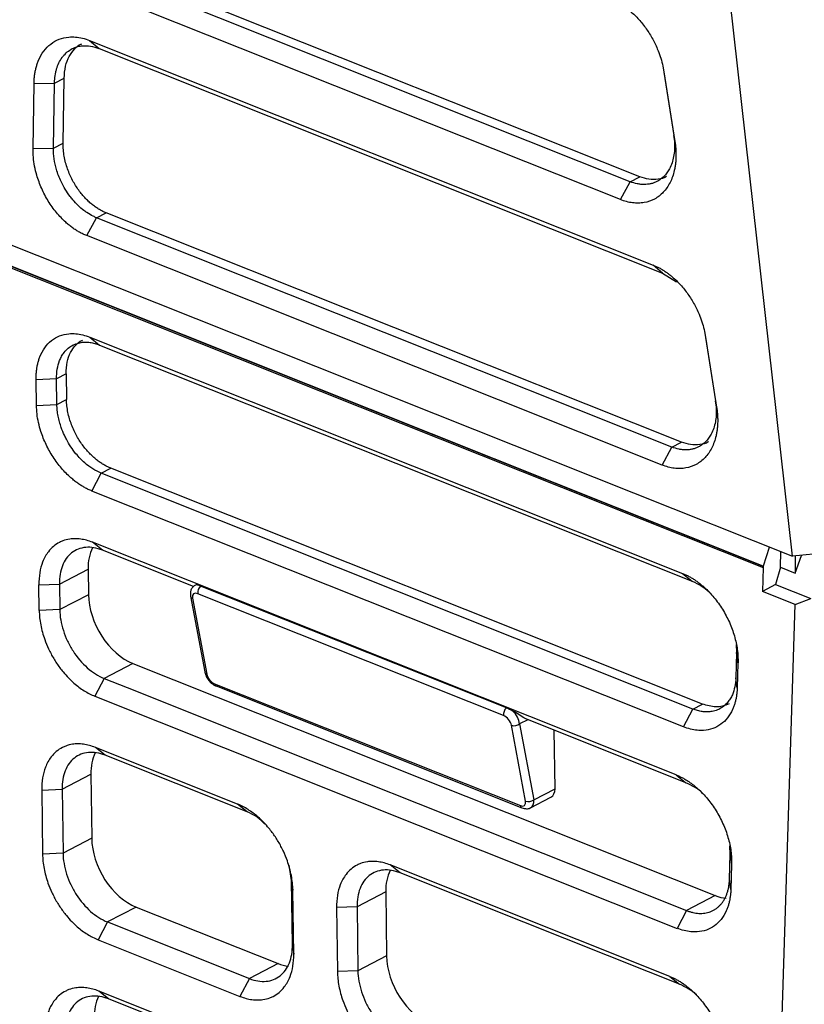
# Model space of a CAD drawing. Header units: millimetres. Extents: x -0.39 to 0.76, y -0.29 to 0.59.
# Tile 55 of 137: x 0.581 to 0.608, y -0.2248 to -0.1909. Entities that reach past the tile are written whole.
import ezdxf

# ---------------------------------------------------------------- set-up
doc = ezdxf.new("R2010")
doc.units = ezdxf.units.MM

msp = doc.modelspace()

# ---------------------------------------------------------------- linework, layer by layer
at = {"color": 7, "linetype": 'Continuous', "lineweight": 25}
for p, q in [((0.607573, -0.209379), (0.602265, -0.162056)), ((0.516012, -0.172863), (0.607573, -0.209379)), ((0.517245, -0.1741), (0.606564, -0.209722)), ((0.517246, -0.174149), (0.606561, -0.209769)), ((0.51803, -0.1744), (0.605806, -0.209407)), ((0.602309, -0.196296), (0.584052, -0.189015)), ((0.601979, -0.196466), (0.583722, -0.189185)), ((0.601643, -0.197085), (0.583386, -0.189804)), ((0.583359, -0.191598), (0.60277, -0.199339)), ((0.583359, -0.191598), (0.583682, -0.191876)), ((0.583682, -0.191876), (0.603092, -0.199618)), ((0.603104, -0.192468), (0.603482, -0.194874)), ((0.603142, -0.19268), (0.60352, -0.195087)), ((0.58141, -0.195325), (0.581444, -0.193083)), ((0.581444, -0.193083), (0.58215, -0.193071)), ((0.582116, -0.195313), (0.58215, -0.193071)), ((0.58215, -0.193071), (0.582479, -0.1929)), ((0.582445, -0.195142), (0.582479, -0.1929)), ((0.60352, -0.195087), (0.603482, -0.194874)), ((0.58141, -0.195325), (0.582116, -0.195313)), ((0.582116, -0.195313), (0.582445, -0.195142)), ((0.601643, -0.197085), (0.601979, -0.196466)), ((0.601979, -0.196466), (0.602309, -0.196296)), ((0.583257, -0.198326), (0.583593, -0.197707)), ((0.583593, -0.197707), (0.583923, -0.197537)), ((0.603416, -0.205613), (0.583593, -0.197707)), ((0.603746, -0.205442), (0.583923, -0.197537)), ((0.60308, -0.206232), (0.583257, -0.198326)), ((0.603092, -0.199618), (0.60277, -0.199339)), ((0.603092, -0.199618), (0.60358, -0.199916)), ((0.583366, -0.201826), (0.603785, -0.209969)), ((0.583366, -0.201826), (0.583702, -0.202096)), ((0.604541, -0.201614), (0.604919, -0.204021)), ((0.604579, -0.201827), (0.604957, -0.204233)), ((0.583702, -0.202096), (0.60412, -0.210239)), ((0.582221, -0.203264), (0.581515, -0.203293)), ((0.58255, -0.203092), (0.582221, -0.203264)), ((0.582233, -0.204147), (0.582221, -0.203264)), ((0.58255, -0.203092), (0.582562, -0.203975)), ((0.581527, -0.204176), (0.581515, -0.203293)), ((0.581527, -0.204176), (0.582233, -0.204147)), ((0.582233, -0.204147), (0.582562, -0.203975)), ((0.604957, -0.204233), (0.604919, -0.204021)), ((0.60308, -0.206232), (0.603416, -0.205613)), ((0.603416, -0.205613), (0.603746, -0.205442)), ((0.583438, -0.207129), (0.583761, -0.206515)), ((0.583761, -0.206515), (0.584091, -0.206343)), ((0.60414, -0.214642), (0.583761, -0.206515)), ((0.60447, -0.214471), (0.584091, -0.206343)), ((0.603817, -0.215256), (0.583438, -0.207129)), ((0.603565, -0.216914), (0.583462, -0.208896)), ((0.583797, -0.209166), (0.583462, -0.208896)), ((0.58694, -0.21042), (0.583797, -0.209166)), ((0.606578, -0.20971), (0.606774, -0.20906)), ((0.607163, -0.209758), (0.60717, -0.209218)), ((0.608907, -0.209248), (0.607573, -0.209379)), ((0.607662, -0.209957), (0.607882, -0.209349)), ((0.607668, -0.209357), (0.607662, -0.209957)), ((0.605806, -0.209406), (0.606577, -0.209714)), ((0.606564, -0.209717), (0.606561, -0.209769)), ((0.606578, -0.209714), (0.606563, -0.209722)), ((0.582317, -0.210334), (0.583305, -0.209819)), ((0.583305, -0.209819), (0.583317, -0.210702)), ((0.603785, -0.209969), (0.60412, -0.210239)), ((0.606561, -0.209769), (0.606535, -0.210586)), ((0.607163, -0.209758), (0.606984, -0.210352)), ((0.607163, -0.209758), (0.607662, -0.209957)), ((0.581611, -0.210364), (0.582317, -0.210334)), ((0.581623, -0.211247), (0.581611, -0.210364)), ((0.582317, -0.210334), (0.582329, -0.211217)), ((0.597715, -0.214606), (0.587181, -0.210405)), ((0.606984, -0.210352), (0.606535, -0.210586)), ((0.606984, -0.210352), (0.608204, -0.210838)), ((0.583317, -0.210702), (0.582329, -0.211217)), ((0.59762, -0.214868), (0.587085, -0.210667)), ((0.607665, -0.211037), (0.606535, -0.210586)), ((0.586837, -0.21075), (0.587323, -0.213365)), ((0.586905, -0.21082), (0.587391, -0.213435)), ((0.605122, -0.291492), (0.607665, -0.211037)), ((0.607666, -0.211037), (0.608204, -0.210838)), ((0.582329, -0.211217), (0.581623, -0.211247)), ((0.605631, -0.212414), (0.605648, -0.212699)), ((0.605648, -0.212699), (0.605621, -0.213566)), ((0.605694, -0.213051), (0.605648, -0.212699)), ((0.584846, -0.21307), (0.583857, -0.213585)), ((0.584846, -0.21307), (0.604909, -0.221072)), ((0.605694, -0.213051), (0.605667, -0.213919)), ((0.583857, -0.213585), (0.583534, -0.214199)), ((0.587663, -0.213769), (0.598197, -0.21797)), ((0.605667, -0.213919), (0.605621, -0.213566)), ((0.587717, -0.213848), (0.598251, -0.218049)), ((0.583534, -0.214199), (0.603597, -0.222201)), ((0.60414, -0.214642), (0.60447, -0.214471)), ((0.603817, -0.215256), (0.60414, -0.214642)), ((0.59817, -0.215155), (0.598656, -0.21777)), ((0.6039, -0.217184), (0.598357, -0.214973)), ((0.598377, -0.217816), (0.597891, -0.215201)), ((0.599391, -0.21739), (0.599364, -0.215374)), ((0.588449, -0.217917), (0.583558, -0.215967)), ((0.583893, -0.216237), (0.583558, -0.215967)), ((0.588784, -0.218187), (0.583893, -0.216237)), ((0.582412, -0.217405), (0.583401, -0.216889)), ((0.583401, -0.216889), (0.583431, -0.219098)), ((0.603565, -0.216914), (0.6039, -0.217184)), ((0.581707, -0.217434), (0.582412, -0.217405)), ((0.581707, -0.217434), (0.581737, -0.219643)), ((0.582412, -0.217405), (0.582442, -0.219613)), ((0.598656, -0.21777), (0.599391, -0.21739)), ((0.598546, -0.218045), (0.59925, -0.217681)), ((0.588784, -0.218187), (0.588449, -0.217917)), ((0.583431, -0.219098), (0.582442, -0.219613)), ((0.605428, -0.219643), (0.605411, -0.219356)), ((0.582442, -0.219613), (0.581737, -0.219643)), ((0.605401, -0.220511), (0.605428, -0.219643)), ((0.605428, -0.219643), (0.605475, -0.219996)), ((0.590313, -0.220555), (0.590233, -0.220026)), ((0.603345, -0.223858), (0.593716, -0.220018)), ((0.594051, -0.220288), (0.593716, -0.220018)), ((0.605475, -0.219996), (0.605447, -0.220863)), ((0.590313, -0.220555), (0.59036, -0.220885)), ((0.590343, -0.222764), (0.590313, -0.220555)), ((0.605447, -0.220863), (0.605401, -0.220511)), ((0.59039, -0.223094), (0.59036, -0.220885)), ((0.593559, -0.22094), (0.59257, -0.221456)), ((0.593559, -0.22094), (0.593589, -0.223149)), ((0.604909, -0.221072), (0.603921, -0.221587)), ((0.584959, -0.221466), (0.583971, -0.221982)), ((0.584959, -0.221466), (0.58985, -0.223417)), ((0.59257, -0.221456), (0.591865, -0.221485)), ((0.591865, -0.221485), (0.591895, -0.223694)), ((0.59257, -0.221456), (0.5926, -0.223665)), ((0.603921, -0.221587), (0.603597, -0.222201)), ((0.583971, -0.221982), (0.583648, -0.222595)), ((0.583971, -0.221982), (0.588862, -0.223932)), ((0.583648, -0.222595), (0.588539, -0.224546)), ((0.590343, -0.222764), (0.59039, -0.223094)), ((0.593589, -0.223149), (0.5926, -0.223665)), ((0.58985, -0.223417), (0.588862, -0.223932)), ((0.588862, -0.223932), (0.588539, -0.224546)), ((0.5926, -0.223665), (0.591895, -0.223694)), ((0.603345, -0.223858), (0.603681, -0.224128)), ((0.588563, -0.226313), (0.583672, -0.224363)), ((0.584007, -0.224633), (0.583672, -0.224363)), ((0.588898, -0.226583), (0.584007, -0.224633))]:
    msp.add_line(p, q, dxfattribs=at)
at = {"color": 9, "linetype": 'Continuous', "lineweight": 25}
msp.add_line((0.59845, -0.21501), (0.59817, -0.215155), dxfattribs=at)
at = {"color": 7, "linetype": 'Continuous', "lineweight": 25, "flags": 128}
for points in [[(0.583857, -0.213585), (0.584912, -0.214006), (0.589131, -0.215689), (0.596526, -0.218638), (0.603921, -0.221587)], [(0.603681, -0.224128), (0.602607, -0.2237), (0.598313, -0.221988), (0.594051, -0.220288)]]:
    msp.add_lwpolyline(points, dxfattribs=at)
at = {"color": 7, "linetype": 'Continuous', "lineweight": 25}
for centre, radius, start, end in [((0.587387, -0.210628), 0.0003038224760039, 132.732735, 187.272049), ((0.597921, -0.214829), 0.0003038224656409, 132.732722, 187.27205), ((0.597987, -0.214917), 0.0002997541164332, 251.342594, 307.624813), ((0.598473, -0.217532), 0.0002997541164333, 251.342594, 307.624813)]:
    msp.add_arc(centre, radius, start, end, dxfattribs=at)
at = {"color": 9, "linetype": 'Continuous', "lineweight": 25}
for centre, radius, start, end in [((0.586934, -0.210724), 0.0001004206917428, 195.104998, 253.380623), ((0.58742, -0.213339), 0.0001004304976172, 195.125244, 253.379045), ((0.587761, -0.213759), 9.90097637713e-05, 185.451659, 243.455186), ((0.598295, -0.217961), 9.89826720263e-05, 185.447391, 243.510917)]:
    msp.add_arc(centre, radius, start, end, dxfattribs=at)
at = {"color": 7, "linetype": 'Continuous', "lineweight": 25}
for centre, major_axis, ratio, start_param, end_param in [((0.58481, -0.210419), (-0.0009569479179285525, 0.001756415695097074), 0.661387, 0.4306151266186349, 0.8976612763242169), ((0.584822, -0.211302), (-0.0009569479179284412, 0.001756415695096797), 0.661387, 0.8976612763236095, 2.468457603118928), ((0.587131, -0.21091), (-0.0001893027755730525, 0.0002378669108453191), 0.550919, 5.516025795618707, 7.086821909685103), ((0.587617, -0.213525), (-0.0001893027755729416, 0.0002378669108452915), 0.550919, 0.8036366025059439, 2.374432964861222), ((0.597793, -0.215005), (-0.0002859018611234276, 0.0004133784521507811), 0.601498, 3.976424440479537, 5.03125142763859), ((0.598047, -0.214874), (0.0005027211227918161, -0.0003005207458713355), 0.150152, 0.9983943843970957, 1.874054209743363), ((0.597665, -0.215111), (-0.0001893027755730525, 0.0002378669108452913), 0.550919, 3.945229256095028, 5.516025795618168), ((0.584906, -0.217489), (-0.0009569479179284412, 0.001756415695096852), 0.661387, 0.4306167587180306, 0.8976612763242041), ((0.599015, -0.21724), (-0.0002392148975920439, 0.0004391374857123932), 0.661378, 3.127319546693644, 4.039330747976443), ((0.598151, -0.217726), (-0.0001893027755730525, 0.0002378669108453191), 0.550919, 2.374432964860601, 3.94522925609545), ((0.584935, -0.219698), (-0.0009569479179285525, 0.00175641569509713), 0.661387, 0.8976612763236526, 2.468457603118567), ((0.595063, -0.221541), (-0.0009569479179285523, 0.001756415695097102), 0.661387, 0.4306167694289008, 0.8976612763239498), ((0.604885, -0.219304), (-0.0009569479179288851, 0.001756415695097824), 0.661387, 2.468457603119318, 2.724267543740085), ((0.595093, -0.223749), (-0.0009569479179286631, 0.001756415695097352), 0.661387, 0.8976612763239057, 2.468457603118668), ((0.589826, -0.221649), (-0.0009569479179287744, 0.001756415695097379), 0.661387, 2.468457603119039, 2.707413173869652), ((0.585019, -0.225886), (-0.0009569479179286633, 0.001756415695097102), 0.661387, 0.4306167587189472, 0.8976612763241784)]:
    msp.add_ellipse(centre, major_axis=major_axis, ratio=ratio, start_param=start_param, end_param=end_param, dxfattribs=at)
at = {"color": 9, "linetype": 'Continuous', "lineweight": 25}
msp.add_ellipse((0.59828, -0.21762), major_axis=(-0.0002859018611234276, 0.0004133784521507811), ratio=0.601498, start_param=3.060891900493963, end_param=3.976424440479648, dxfattribs=at)
at = {"color": 7, "linetype": 'Continuous', "lineweight": 25}
for points, knots in [([(0.6013329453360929, -0.190192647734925), (0.6013684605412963, -0.1902074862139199), (0.601439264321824, -0.1902370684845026), (0.6015447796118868, -0.1902901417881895), (0.6016491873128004, -0.1903493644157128), (0.6017524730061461, -0.1904153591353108), (0.6018546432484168, -0.1904879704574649), (0.6020219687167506, -0.1906191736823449), (0.6022471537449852, -0.1908303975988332), (0.6025086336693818, -0.1911482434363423), (0.6027364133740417, -0.1915022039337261), (0.602901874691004, -0.1918414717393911), (0.6030164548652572, -0.1921476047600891), (0.6030941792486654, -0.1924142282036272), (0.6031263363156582, -0.1925912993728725), (0.6031424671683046, -0.1926801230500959)], [0, 0, 0, 0, 0.0419228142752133, 0.0835781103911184, 0.1250975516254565, 0.1666140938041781, 0.2082607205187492, 0.2501691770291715, 0.3750658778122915, 0.500044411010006, 0.6249290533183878, 0.7499286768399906, 0.8334700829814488, 0.916464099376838, 1, 1, 1, 1]), ([(0.5814441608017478, -0.1930827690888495), (0.5814456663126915, -0.1930339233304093), (0.5814486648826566, -0.1929366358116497), (0.5814632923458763, -0.1927957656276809), (0.5814853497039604, -0.1926597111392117), (0.5815155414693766, -0.1925287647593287), (0.5815536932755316, -0.1924028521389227), (0.5816297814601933, -0.1922033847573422), (0.5817703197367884, -0.1919537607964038), (0.5820119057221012, -0.1917082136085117), (0.5823024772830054, -0.1915419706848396), (0.5825968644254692, -0.1914744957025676), (0.5828702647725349, -0.1914733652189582), (0.5831129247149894, -0.1915106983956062), (0.5832767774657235, -0.1915689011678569), (0.5833590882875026, -0.1915981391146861)], [0, 0, 0, 0, 0.0419601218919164, 0.0835731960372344, 0.1250203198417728, 0.1664847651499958, 0.2081495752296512, 0.2501951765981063, 0.3750011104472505, 0.5000415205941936, 0.6248566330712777, 0.7498792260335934, 0.8334303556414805, 0.9163243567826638, 1, 1, 1, 1]), ([(0.5824792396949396, -0.1929001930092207), (0.5824900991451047, -0.1927583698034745), (0.5825112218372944, -0.1924825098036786), (0.5826419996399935, -0.1921407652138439), (0.5828310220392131, -0.1918982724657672), (0.5829778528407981, -0.1917449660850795), (0.5830774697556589, -0.1917225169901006), (0.5830860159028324, -0.1917205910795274)], [0, 0, 0, 0, 0.2667518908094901, 0.518858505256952, 0.7563091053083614, 0.9790937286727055, 1, 1, 1, 1]), ([(0.5821496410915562, -0.1930706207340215), (0.5821504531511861, -0.1930264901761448), (0.5821568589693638, -0.1928971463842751), (0.5821811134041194, -0.1927331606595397), (0.5822299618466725, -0.1925430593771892), (0.5822966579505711, -0.1923680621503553), (0.5823872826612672, -0.1922134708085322), (0.5824969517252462, -0.1920749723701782), (0.5826262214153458, -0.1919556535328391), (0.5827899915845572, -0.1918606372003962), (0.5829526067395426, -0.1918048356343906), (0.5831438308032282, -0.1917724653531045), (0.5833872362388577, -0.1917820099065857), (0.5835829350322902, -0.1918370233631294), (0.5836816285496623, -0.1918763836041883)], [2, 2, 2, 2, 2.2601919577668, 2.7721634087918, 3.0252404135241, 3.5285278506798, 4.0322170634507, 4.299288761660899, 4.8346427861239, 5.3695910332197, 5.7690167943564, 6.1669200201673, 6.844835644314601, 7.5372628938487, 7.5372628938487, 7.5372628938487, 7.5372628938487]), ([(0.6035204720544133, -0.195086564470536), (0.6035277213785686, -0.1951370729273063), (0.6035421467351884, -0.1952375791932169), (0.6035542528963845, -0.1953859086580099), (0.6035591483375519, -0.1955311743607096), (0.603556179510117, -0.1956732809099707), (0.6035455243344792, -0.195812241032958), (0.6035271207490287, -0.1959480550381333), (0.6034798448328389, -0.1961885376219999), (0.6033676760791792, -0.1965100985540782), (0.6031337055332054, -0.196844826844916), (0.6028298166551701, -0.1970837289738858), (0.6025265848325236, -0.1971865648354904), (0.6022654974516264, -0.1972116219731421), (0.6020619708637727, -0.1971998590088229), (0.6018535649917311, -0.1971608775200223), (0.6017132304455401, -0.197110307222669), (0.6016430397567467, -0.1970850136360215)], [0, 0, 0, 0, 0.0361213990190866, 0.0718776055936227, 0.1074126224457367, 0.1428731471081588, 0.1784067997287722, 0.214160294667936, 0.2502776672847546, 0.3751444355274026, 0.5000755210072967, 0.6249271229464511, 0.7498499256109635, 0.81232449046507, 0.8749153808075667, 0.9374368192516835, 1, 1, 1, 1]), ([(0.6034822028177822, -0.1948739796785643), (0.6034920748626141, -0.1949381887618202), (0.60350669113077, -0.195065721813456), (0.6035123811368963, -0.1952317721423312), (0.6035059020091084, -0.1954127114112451), (0.6034817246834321, -0.1956051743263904), (0.6034243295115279, -0.1958257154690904), (0.6033440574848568, -0.196012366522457), (0.6032475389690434, -0.1961661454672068), (0.6031453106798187, -0.1962863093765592), (0.6030291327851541, -0.1963864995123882), (0.6029276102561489, -0.1964488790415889), (0.6028322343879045, -0.1964937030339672), (0.6027626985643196, -0.1965190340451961), (0.6026728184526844, -0.1965429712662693), (0.6025801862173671, -0.1965591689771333), (0.6024843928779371, -0.196564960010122), (0.6023866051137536, -0.1965629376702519), (0.6023068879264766, -0.1965550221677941), (0.60216498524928, -0.1965301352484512), (0.6020617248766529, -0.1964991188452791), (0.6019791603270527, -0.1964661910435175)], [2, 2, 2, 2, 2.3579778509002, 2.7148575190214, 2.9517200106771, 3.4240125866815, 3.8962061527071, 4.4136969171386, 4.802717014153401, 5.1927370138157, 5.5824932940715, 5.9713656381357, 6.114716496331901, 6.4011729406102, 6.5442555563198, 6.8301269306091, 7.115991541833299, 7.2590655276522, 7.5457460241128, 7.689483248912, 8.2683190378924, 8.2683190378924, 8.2683190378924, 8.2683190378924]), ([(0.5832572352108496, -0.1983262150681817), (0.5832158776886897, -0.1983088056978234), (0.5831335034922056, -0.1982741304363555), (0.5830109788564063, -0.1982103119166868), (0.5828901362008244, -0.1981381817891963), (0.5827709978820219, -0.1980569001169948), (0.5826535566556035, -0.1979666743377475), (0.5824625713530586, -0.1978030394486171), (0.5822092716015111, -0.1975383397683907), (0.581927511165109, -0.1971412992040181), (0.5816966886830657, -0.1967045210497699), (0.5815473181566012, -0.1962938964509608), (0.58146008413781, -0.1959319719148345), (0.5814147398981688, -0.1956228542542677), (0.5814117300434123, -0.1954245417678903), (0.581410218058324, -0.1953249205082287)], [0, 0, 0, 0, 0.0419562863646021, 0.0835667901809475, 0.1250128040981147, 0.1664777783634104, 0.2081449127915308, 0.2501947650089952, 0.3750069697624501, 0.5000404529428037, 0.62484880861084, 0.749877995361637, 0.8334293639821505, 0.9163240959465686, 1, 1, 1, 1]), ([(0.5835933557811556, -0.1977073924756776), (0.583556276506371, -0.1976926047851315), (0.5834463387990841, -0.1976439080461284), (0.583301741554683, -0.1975606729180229), (0.5831275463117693, -0.1974366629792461), (0.5829603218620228, -0.197293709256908), (0.5828027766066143, -0.1971256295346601), (0.5826530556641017, -0.1969379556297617), (0.5825134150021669, -0.1967310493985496), (0.5823830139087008, -0.1964864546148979), (0.5822854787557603, -0.1962555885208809), (0.582197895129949, -0.195993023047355), (0.5821288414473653, -0.1956736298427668), (0.5821135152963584, -0.1954312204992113), (0.5821156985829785, -0.1953127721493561)], [2, 2, 2, 2, 2.2599518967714, 2.7710656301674, 3.0235560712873, 3.5254435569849, 4.0275574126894, 4.291989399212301, 4.822076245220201, 5.3517473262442, 5.7472094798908, 6.1411957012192, 6.8203196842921, 7.513115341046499, 7.513115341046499, 7.513115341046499, 7.513115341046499]), ([(0.5839229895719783, -0.1975369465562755), (0.5838863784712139, -0.1975214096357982), (0.5838114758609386, -0.1974896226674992), (0.583697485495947, -0.1974281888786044), (0.5835800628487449, -0.1973543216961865), (0.5834602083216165, -0.1972662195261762), (0.5833390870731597, -0.1971634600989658), (0.5832180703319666, -0.1970454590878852), (0.583098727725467, -0.1969119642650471), (0.5829828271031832, -0.196762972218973), (0.5828723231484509, -0.196598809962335), (0.5827693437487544, -0.1964201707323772), (0.5826761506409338, -0.1962281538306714), (0.5825951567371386, -0.1960243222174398), (0.5825286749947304, -0.1958106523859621), (0.5824796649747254, -0.1955898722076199), (0.5824485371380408, -0.1953642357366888), (0.5824463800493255, -0.1952169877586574), (0.5824452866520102, -0.1951423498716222)], [0, 0, 0, 0, 0.0464959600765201, 0.0951260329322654, 0.1458902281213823, 0.1987885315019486, 0.253820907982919, 0.3109873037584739, 0.3702876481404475, 0.4317218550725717, 0.4952898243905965, 0.5609914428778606, 0.6288265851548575, 0.6987951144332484, 0.7708968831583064, 0.8451317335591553, 0.9214994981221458, 1, 1, 1, 1]), ([(0.6032356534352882, -0.1962874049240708), (0.6032353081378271, -0.1962876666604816), (0.6031523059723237, -0.1963505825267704), (0.6029441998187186, -0.1963896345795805), (0.6026319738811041, -0.1964021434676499), (0.602415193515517, -0.1963307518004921), (0.6023088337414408, -0.1962957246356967)], [0, 0, 0, 0, 0.0014416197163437, 0.3465347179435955, 0.6793878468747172, 1, 1, 1, 1]), ([(0.6027697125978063, -0.1993393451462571), (0.6028052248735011, -0.1993541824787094), (0.6028760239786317, -0.1993837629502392), (0.6029815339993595, -0.1994368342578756), (0.6030859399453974, -0.1994960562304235), (0.603189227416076, -0.1995620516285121), (0.6032914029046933, -0.1996346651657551), (0.6034587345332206, -0.1997658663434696), (0.6036839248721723, -0.1999770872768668), (0.603945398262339, -0.2002949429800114), (0.6041731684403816, -0.2006489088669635), (0.6043386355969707, -0.2009881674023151), (0.6044532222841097, -0.2012942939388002), (0.6045309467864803, -0.2015609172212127), (0.6045631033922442, -0.2017379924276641), (0.6045792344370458, -0.2018268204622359)], [0, 0, 0, 0, 0.0419193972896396, 0.0835726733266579, 0.1250914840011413, 0.1666087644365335, 0.2082574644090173, 0.2501692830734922, 0.3750663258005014, 0.5000442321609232, 0.6249291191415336, 0.7499288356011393, 0.8334660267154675, 0.9164598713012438, 1, 1, 1, 1]), ([(0.5815152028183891, -0.2032931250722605), (0.581515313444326, -0.203244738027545), (0.5815155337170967, -0.2031483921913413), (0.5815259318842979, -0.2030089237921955), (0.5815437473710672, -0.202874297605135), (0.581569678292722, -0.2027448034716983), (0.5816035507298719, -0.202620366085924), (0.5816726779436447, -0.202423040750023), (0.5818038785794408, -0.2021759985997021), (0.5820352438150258, -0.2019326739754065), (0.5823176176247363, -0.2017679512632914), (0.5826070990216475, -0.2017011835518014), (0.5828779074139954, -0.201700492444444), (0.5831195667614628, -0.2017381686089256), (0.5832837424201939, -0.2017965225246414), (0.5833662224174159, -0.2018258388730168)], [0, 0, 0, 0, 0.0420469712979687, 0.0837218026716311, 0.1252012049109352, 0.1666643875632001, 0.2082907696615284, 0.2502576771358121, 0.3751467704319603, 0.5001054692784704, 0.6250058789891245, 0.7499563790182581, 0.8334844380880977, 0.9163444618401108, 1, 1, 1, 1]), ([(0.5822206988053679, -0.2032636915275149), (0.5822187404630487, -0.2031474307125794), (0.5822344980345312, -0.2029247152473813), (0.5823040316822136, -0.2026688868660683), (0.5823919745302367, -0.2024824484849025), (0.5824898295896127, -0.2023344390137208), (0.5826205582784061, -0.2021987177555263), (0.5827604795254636, -0.2021068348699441), (0.5829104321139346, -0.2020415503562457), (0.5830525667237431, -0.2020054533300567), (0.583218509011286, -0.2019934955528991), (0.5833744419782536, -0.2020043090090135), (0.5835361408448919, -0.2020371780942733), (0.5836460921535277, -0.2020738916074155), (0.5837015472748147, -0.2020960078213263)], [2, 2, 2, 2, 2.6927928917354, 3.3718776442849, 3.7660036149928, 4.161604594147, 4.691459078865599, 5.2217296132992, 5.4862543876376, 5.9885454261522, 6.364898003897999, 6.743266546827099, 7.1258210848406, 7.5146745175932, 7.5146745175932, 7.5146745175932, 7.5146745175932]), ([(0.5825497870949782, -0.2030920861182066), (0.5825565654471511, -0.2029524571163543), (0.5825697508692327, -0.2026808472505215), (0.5826898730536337, -0.2023446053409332), (0.5828702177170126, -0.2021067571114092), (0.5830103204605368, -0.2019566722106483), (0.5831070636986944, -0.2019352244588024), (0.5831145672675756, -0.2019335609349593)], [0, 0, 0, 0, 0.2672760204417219, 0.5199120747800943, 0.7578974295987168, 0.9812221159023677, 1, 1, 1, 1]), ([(0.5834381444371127, -0.2071286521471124), (0.5833968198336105, -0.2071112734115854), (0.5833145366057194, -0.2070766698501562), (0.5831918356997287, -0.2070133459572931), (0.583070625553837, -0.2069420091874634), (0.5829509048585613, -0.2068618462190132), (0.5828326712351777, -0.206773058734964), (0.5826396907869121, -0.2066120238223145), (0.5823821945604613, -0.2063518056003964), (0.5820922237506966, -0.205961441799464), (0.58185117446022, -0.2055321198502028), (0.5816911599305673, -0.2051283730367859), (0.5815941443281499, -0.204772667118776), (0.581540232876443, -0.2044689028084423), (0.5815315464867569, -0.2042742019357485), (0.581527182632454, -0.2041763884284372)], [0, 0, 0, 0, 0.0420470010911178, 0.0837216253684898, 0.1252006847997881, 0.1666634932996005, 0.2082895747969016, 0.2502563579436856, 0.3751508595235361, 0.5001042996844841, 0.6249949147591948, 0.7499558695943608, 0.8334866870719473, 0.9163473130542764, 1, 1, 1, 1]), ([(0.5837614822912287, -0.2065150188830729), (0.5836628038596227, -0.206475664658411), (0.5834671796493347, -0.2063750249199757), (0.583223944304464, -0.2061922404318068), (0.5830329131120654, -0.2060097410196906), (0.5828705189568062, -0.2058270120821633), (0.5827070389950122, -0.2056052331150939), (0.5825780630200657, -0.2053871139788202), (0.5824686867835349, -0.2051658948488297), (0.5823872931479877, -0.2049660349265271), (0.5823180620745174, -0.2047439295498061), (0.5822717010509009, -0.2045431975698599), (0.5822419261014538, -0.2043428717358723), (0.5822337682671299, -0.2042117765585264), (0.5822326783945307, -0.2041469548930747)], [2, 2, 2, 2, 2.692438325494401, 3.370359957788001, 3.768263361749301, 4.1676887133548, 4.702638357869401, 5.237993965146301, 5.505065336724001, 6.0088758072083, 6.386263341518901, 6.7655108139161, 7.148729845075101, 7.537981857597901, 7.537981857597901, 7.537981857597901, 7.537981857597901]), ([(0.5840907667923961, -0.2063433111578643), (0.5840541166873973, -0.2063277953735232), (0.583979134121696, -0.2062960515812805), (0.5838645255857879, -0.206234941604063), (0.5837461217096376, -0.2061615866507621), (0.583624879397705, -0.2060742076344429), (0.5835019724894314, -0.2059723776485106), (0.5833787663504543, -0.2058555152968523), (0.5832568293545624, -0.2057233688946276), (0.5831379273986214, -0.2055759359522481), (0.5830240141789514, -0.2054135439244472), (0.5829172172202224, -0.2052368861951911), (0.5828197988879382, -0.2050470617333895), (0.5827341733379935, -0.2048456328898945), (0.5826626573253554, -0.2046345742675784), (0.5826082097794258, -0.2044166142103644), (0.582571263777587, -0.2041939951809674), (0.5825649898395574, -0.2040488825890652), (0.5825618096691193, -0.2039753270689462)], [0, 0, 0, 0, 0.0464950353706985, 0.0951243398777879, 0.1458879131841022, 0.198785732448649, 0.2538177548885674, 0.3109839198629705, 0.3702841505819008, 0.4317183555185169, 0.4952864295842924, 0.5609882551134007, 0.6288237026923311, 0.6987926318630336, 0.7708948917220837, 0.8451303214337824, 0.9214987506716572, 1, 1, 1, 1]), ([(0.6049572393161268, -0.2042332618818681), (0.6049644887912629, -0.2042837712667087), (0.6049789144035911, -0.2043842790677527), (0.6049910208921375, -0.204532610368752), (0.6049959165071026, -0.2046778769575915), (0.6049929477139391, -0.2048199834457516), (0.6049822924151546, -0.2049589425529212), (0.6049638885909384, -0.2050947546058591), (0.6049166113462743, -0.205335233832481), (0.604804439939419, -0.2056567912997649), (0.6045704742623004, -0.2059915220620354), (0.6042665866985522, -0.2062304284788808), (0.6039633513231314, -0.2063332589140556), (0.6037022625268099, -0.2063583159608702), (0.6034987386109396, -0.206346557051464), (0.6032903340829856, -0.2063075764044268), (0.6031499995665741, -0.2062570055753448), (0.6030798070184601, -0.2062317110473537)], [0, 0, 0, 0, 0.0361220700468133, 0.0718787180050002, 0.10741394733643, 0.142874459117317, 0.1784078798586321, 0.2141609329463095, 0.2502776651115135, 0.3751437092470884, 0.5000756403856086, 0.6249255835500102, 0.749849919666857, 0.812325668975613, 0.8749153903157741, 0.9374351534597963, 1, 1, 1, 1]), ([(0.6049189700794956, -0.2040206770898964), (0.6049288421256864, -0.2040848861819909), (0.6049434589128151, -0.2042124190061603), (0.6049491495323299, -0.2043784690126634), (0.6049426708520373, -0.2045594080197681), (0.6049184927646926, -0.2047518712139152), (0.6048610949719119, -0.2049724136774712), (0.6047808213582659, -0.2051590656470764), (0.6046843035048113, -0.2053128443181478), (0.6045820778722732, -0.2054330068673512), (0.6044659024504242, -0.2055331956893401), (0.6043643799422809, -0.2055955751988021), (0.6042690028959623, -0.2056403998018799), (0.604199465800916, -0.2056657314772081), (0.6041095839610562, -0.2056896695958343), (0.6040169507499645, -0.2057058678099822), (0.6039211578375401, -0.2057116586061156), (0.603823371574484, -0.2057096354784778), (0.603743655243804, -0.2057017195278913), (0.6036017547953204, -0.2056768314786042), (0.6034984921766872, -0.2056458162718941), (0.6034159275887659, -0.2056128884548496)], [2, 2, 2, 2, 2.3579779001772, 2.7148577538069, 2.9517204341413, 3.4240133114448, 3.8962067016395, 4.413696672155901, 4.802716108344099, 5.1927358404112, 5.582492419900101, 5.971365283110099, 6.1147162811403, 6.4011727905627, 6.5442553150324, 6.8301263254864, 7.1159905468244, 7.2590644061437, 7.545744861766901, 7.6894821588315, 8.2683182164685, 8.2683182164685, 8.2683182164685, 8.2683182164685]), ([(0.6046723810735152, -0.2054341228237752), (0.6046720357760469, -0.2054343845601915), (0.6045890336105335, -0.2054973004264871), (0.6043809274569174, -0.2055363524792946), (0.6040687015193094, -0.2055488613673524), (0.6038519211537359, -0.205477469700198), (0.60374556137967, -0.2054424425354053)], [0, 0, 0, 0, 0.0014416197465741, 0.3465347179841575, 0.679387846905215, 1, 1, 1, 1]), ([(0.5834621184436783, -0.2088962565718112), (0.5833925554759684, -0.20886851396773), (0.5832546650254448, -0.2088225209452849), (0.5830520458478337, -0.208781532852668), (0.582856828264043, -0.2087683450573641), (0.5826492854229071, -0.2087838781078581), (0.5824717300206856, -0.2088297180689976), (0.5822845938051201, -0.2089122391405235), (0.5821101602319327, -0.2090280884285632), (0.5819473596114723, -0.2091987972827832), (0.581825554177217, -0.2093846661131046), (0.5817160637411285, -0.2096185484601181), (0.5816293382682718, -0.2099391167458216), (0.5816091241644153, -0.2102179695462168), (0.5816110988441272, -0.2103635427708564)], [2, 2, 2, 2, 2.3888527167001, 2.7714055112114, 3.1497723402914, 3.52612388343, 4.0284141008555, 4.292938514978, 4.823208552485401, 5.353063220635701, 5.7486650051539, 6.1427922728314, 6.8218793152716, 7.5146730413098, 7.5146730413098, 7.5146730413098, 7.5146730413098]), ([(0.5837974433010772, -0.209166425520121), (0.5836980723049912, -0.2091267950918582), (0.5836004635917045, -0.2090993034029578), (0.5834086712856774, -0.2090675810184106), (0.5833134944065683, -0.209063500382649), (0.5831322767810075, -0.2090796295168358), (0.5830464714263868, -0.2090994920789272), (0.5828844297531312, -0.2091625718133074), (0.5828078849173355, -0.2092063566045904), (0.5826027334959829, -0.209367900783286), (0.5824932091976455, -0.209520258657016), (0.5823490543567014, -0.2098852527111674), (0.5823126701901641, -0.2101010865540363), (0.582316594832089, -0.2103341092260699)], [0, 0, 0, 0, 0.1250000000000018, 0.1250000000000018, 0.2500000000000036, 0.2500000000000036, 0.3750000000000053, 0.3750000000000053, 0.5000000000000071, 0.5000000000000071, 0.7500000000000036, 0.7500000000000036, 1, 1, 1, 1]), ([(0.6037845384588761, -0.2099689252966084), (0.6038212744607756, -0.2099842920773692), (0.6038944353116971, -0.2100148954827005), (0.6040035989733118, -0.2100698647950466), (0.6041115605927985, -0.2101311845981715), (0.6042183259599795, -0.2101995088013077), (0.6043238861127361, -0.2102746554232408), (0.604428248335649, -0.2103566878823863), (0.6046155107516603, -0.210517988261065), (0.604874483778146, -0.2107875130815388), (0.6051683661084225, -0.2111992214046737), (0.6054084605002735, -0.2116501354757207), (0.6055523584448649, -0.2120451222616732), (0.6056322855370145, -0.2123612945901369), (0.6056730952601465, -0.2125962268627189), (0.6056958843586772, -0.2128276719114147), (0.6056948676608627, -0.2129763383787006), (0.6056943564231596, -0.2130510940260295)], [0, 0, 0, 0, 0.0360502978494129, 0.0717952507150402, 0.1073556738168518, 0.1428542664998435, 0.1784143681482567, 0.2141586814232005, 0.2502080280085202, 0.3750164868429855, 0.5000286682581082, 0.6248417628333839, 0.7498582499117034, 0.8126176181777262, 0.8747967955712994, 0.9370426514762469, 0.9999999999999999, 0.9999999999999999, 0.9999999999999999, 0.9999999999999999]), ([(0.587048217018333, -0.2103621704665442), (0.5870342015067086, -0.2103647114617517), (0.5869815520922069, -0.2103742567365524), (0.5869057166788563, -0.2104374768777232), (0.586844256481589, -0.2105382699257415), (0.5868237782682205, -0.2106475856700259), (0.5868327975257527, -0.2107183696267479), (0.5868368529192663, -0.2107501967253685)], [0, 0, 0, 0, 0.0869039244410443, 0.3264554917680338, 0.5672694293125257, 0.8054282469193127, 1, 1, 1, 1]), ([(0.604119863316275, -0.2102390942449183), (0.6043229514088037, -0.2103353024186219), (0.6045396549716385, -0.2104379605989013), (0.6047256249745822, -0.2106317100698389), (0.6047373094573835, -0.210643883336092)], [0, 0, 0, 0, 0.9371700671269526, 1, 1, 1, 1]), ([(0.5816230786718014, -0.2112468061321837), (0.5816241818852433, -0.2113279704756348), (0.5816339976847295, -0.2114920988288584), (0.5816709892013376, -0.2117427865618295), (0.5817289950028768, -0.2119938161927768), (0.5818158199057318, -0.2122713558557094), (0.5819179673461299, -0.2125208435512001), (0.5820551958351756, -0.2127967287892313), (0.5822169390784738, -0.2130684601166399), (0.5824217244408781, -0.2133443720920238), (0.5826249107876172, -0.2135714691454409), (0.582863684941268, -0.2137981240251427), (0.5831673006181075, -0.2140249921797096), (0.5834111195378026, -0.2141500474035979), (0.5835340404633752, -0.2141990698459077)], [2, 2, 2, 2, 2.3892545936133, 2.7724758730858, 3.151725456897, 3.5291155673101, 4.0329301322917, 4.3000035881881, 4.8353629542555, 5.3703166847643, 5.7697460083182, 6.1676537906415, 6.8455809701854, 7.5380233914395, 7.5380233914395, 7.5380233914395, 7.5380233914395]), ([(0.5823285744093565, -0.2112173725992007), (0.5823305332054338, -0.2113338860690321), (0.5823421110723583, -0.2114523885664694), (0.582383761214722, -0.2116931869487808), (0.5824143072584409, -0.2118168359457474), (0.5824928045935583, -0.2120608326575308), (0.582540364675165, -0.2121807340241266), (0.5826519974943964, -0.2124163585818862), (0.5827166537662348, -0.2125326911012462), (0.5829277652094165, -0.2128604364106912), (0.58309698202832, -0.2130592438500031), (0.5834607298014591, -0.2133803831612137), (0.5836586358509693, -0.2135061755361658), (0.5838573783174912, -0.2135854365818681)], [0, 0, 0, 0, 0.125, 0.125, 0.25, 0.25, 0.375, 0.375, 0.5, 0.5, 0.75, 0.75, 1, 1, 1, 1]), ([(0.5873232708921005, -0.2133650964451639), (0.5873370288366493, -0.213417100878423), (0.5873641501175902, -0.2135196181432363), (0.5874340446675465, -0.2136103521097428), (0.5874684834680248, -0.2136550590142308)], [0, 0, 0, 0, 0.507274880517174, 1, 1, 1, 1]), ([(0.5874684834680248, -0.2136550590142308), (0.5874737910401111, -0.2136631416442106), (0.5875143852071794, -0.2137249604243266), (0.587605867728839, -0.2137950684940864), (0.5876902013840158, -0.2138350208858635), (0.5877205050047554, -0.213849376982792)], [0, 0, 0, 0, 0.0878952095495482, 0.672253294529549, 1, 1, 1, 1]), ([(0.6056205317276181, -0.2135663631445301), (0.6056174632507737, -0.2136745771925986), (0.6055936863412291, -0.213881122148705), (0.6055187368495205, -0.214118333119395), (0.605428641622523, -0.2142918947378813), (0.6053295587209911, -0.214430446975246), (0.6051991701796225, -0.2145570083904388), (0.6050610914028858, -0.2146421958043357), (0.6049136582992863, -0.2147023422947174), (0.6047742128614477, -0.2147350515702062), (0.6046117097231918, -0.214744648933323), (0.604459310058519, -0.214732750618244), (0.6043015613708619, -0.2146998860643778), (0.6041944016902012, -0.2146639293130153), (0.6041403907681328, -0.2146423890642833)], [2, 2, 2, 2, 2.6627443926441, 3.312848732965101, 3.697235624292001, 4.0829961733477, 4.5994629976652, 5.1162186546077, 5.374020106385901, 5.8652142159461, 6.2331976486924, 6.602947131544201, 6.976445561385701, 7.3556373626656, 7.3556373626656, 7.3556373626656, 7.3556373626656]), ([(0.6056669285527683, -0.2139186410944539), (0.6056647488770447, -0.2139642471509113), (0.6056604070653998, -0.2140550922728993), (0.6056444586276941, -0.2141860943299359), (0.6056216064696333, -0.2143122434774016), (0.6055911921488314, -0.2144332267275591), (0.6055533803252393, -0.2145491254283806), (0.6054786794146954, -0.2147321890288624), (0.605342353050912, -0.2149596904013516), (0.6051101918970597, -0.2151809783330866), (0.6048318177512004, -0.2153278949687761), (0.604550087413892, -0.2153841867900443), (0.6042879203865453, -0.2153798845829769), (0.6040547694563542, -0.215340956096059), (0.6038965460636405, -0.215284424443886), (0.6038170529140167, -0.2152560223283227)], [0, 0, 0, 0, 0.0419858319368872, 0.0836338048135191, 0.1251125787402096, 0.1665928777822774, 0.2082454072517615, 0.250238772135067, 0.3750719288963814, 0.5000946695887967, 0.6249362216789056, 0.7499567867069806, 0.8333937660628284, 0.9162952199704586, 1, 1, 1, 1]), ([(0.6053878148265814, -0.214465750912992), (0.6052388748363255, -0.2145195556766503), (0.6049593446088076, -0.2146205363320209), (0.6046257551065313, -0.2145183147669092), (0.6044699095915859, -0.2144705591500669)], [0, 0, 0, 0, 0.5328224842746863, 1, 1, 1, 1]), ([(0.5835580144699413, -0.215966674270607), (0.5834884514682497, -0.2159389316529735), (0.5833505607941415, -0.2158929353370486), (0.5831479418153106, -0.2158519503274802), (0.5829527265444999, -0.215838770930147), (0.582745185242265, -0.2158543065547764), (0.5825676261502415, -0.2159001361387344), (0.5823804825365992, -0.215982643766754), (0.5822060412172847, -0.2160984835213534), (0.5820432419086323, -0.2162691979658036), (0.5819214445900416, -0.216455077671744), (0.5818119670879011, -0.2166889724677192), (0.5817252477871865, -0.2170095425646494), (0.5817050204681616, -0.2172883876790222), (0.581706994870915, -0.2174339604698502)], [2, 2, 2, 2, 2.388852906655, 2.7714058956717, 3.149772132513, 3.5261222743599, 4.0284116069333, 4.2929367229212, 4.8232105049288, 5.3530699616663, 5.7486741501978, 6.142801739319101, 6.8218858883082, 7.5146780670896, 7.5146780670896, 7.5146780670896, 7.5146780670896]), ([(0.5838933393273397, -0.2162368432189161), (0.5837939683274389, -0.2161972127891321), (0.5836963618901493, -0.216169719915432), (0.5835045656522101, -0.2161379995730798), (0.5834093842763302, -0.2161339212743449), (0.583228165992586, -0.2161500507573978), (0.5831423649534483, -0.2161699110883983), (0.5829803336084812, -0.2162329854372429), (0.5829037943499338, -0.2162767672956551), (0.5826986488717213, -0.2164383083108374), (0.5825891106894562, -0.2165906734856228), (0.5824449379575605, -0.2169556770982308), (0.5824085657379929, -0.2171715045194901), (0.5824124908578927, -0.2174045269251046)], [0, 0, 0, 0, 0.125, 0.125, 0.25, 0.25, 0.375, 0.375, 0.5, 0.5, 0.75, 0.75, 1, 1, 1, 1]), ([(0.6035649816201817, -0.2169135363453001), (0.6036017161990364, -0.2169289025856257), (0.6036748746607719, -0.2169595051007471), (0.6037840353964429, -0.2170144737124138), (0.6038919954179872, -0.2170757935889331), (0.6039987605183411, -0.2171441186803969), (0.6041043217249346, -0.2172192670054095), (0.6042086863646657, -0.2173013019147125), (0.6043959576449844, -0.2174626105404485), (0.6046549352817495, -0.2177321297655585), (0.6049488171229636, -0.2181438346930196), (0.6051888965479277, -0.2185947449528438), (0.6053327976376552, -0.2189897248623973), (0.6054127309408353, -0.2193058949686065), (0.6054535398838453, -0.2195408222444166), (0.6054763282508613, -0.2197722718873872), (0.6054753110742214, -0.2199209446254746), (0.6054747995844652, -0.2199957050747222)], [0, 0, 0, 0, 0.0360489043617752, 0.0717929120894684, 0.1073528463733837, 0.1428514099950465, 0.1784119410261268, 0.2141571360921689, 0.2502078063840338, 0.3750236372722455, 0.5000283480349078, 0.6248383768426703, 0.7498582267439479, 0.8126135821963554, 0.8747913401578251, 0.937038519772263, 1, 1, 1, 1]), ([(0.6045177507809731, -0.2175888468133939), (0.6045047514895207, -0.2175753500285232), (0.6043184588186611, -0.2173819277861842), (0.604101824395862, -0.2172792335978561), (0.6039003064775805, -0.2171837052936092)], [0, 0, 0, 0, 0.0697788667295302, 1, 1, 1, 1]), ([(0.5903600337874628, -0.2208849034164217), (0.5903589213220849, -0.2208028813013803), (0.5903490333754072, -0.2206367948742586), (0.590311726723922, -0.2203830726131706), (0.5902531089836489, -0.2201288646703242), (0.5901653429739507, -0.2198479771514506), (0.5900623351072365, -0.2195963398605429), (0.5899246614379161, -0.219319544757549), (0.5897633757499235, -0.2190482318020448), (0.5895592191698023, -0.2187725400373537), (0.5893566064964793, -0.2185454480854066), (0.5891183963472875, -0.2183186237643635), (0.5888152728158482, -0.2180913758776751), (0.5885716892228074, -0.2179661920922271), (0.5884488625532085, -0.2179172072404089)], [2, 2, 2, 2, 2.3903495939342, 2.7757677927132, 3.1568370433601, 3.5358049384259, 4.041583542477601, 4.3060555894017, 4.8362911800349, 5.3662175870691, 5.7619229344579, 6.1561798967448, 6.8280919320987, 7.514685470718, 7.514685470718, 7.514685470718, 7.514685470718]), ([(0.5893925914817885, -0.2186060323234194), (0.5893015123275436, -0.2185179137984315), (0.5891092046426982, -0.2183318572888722), (0.5888962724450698, -0.2182372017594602), (0.5887841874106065, -0.2181873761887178)], [0, 0, 0, 0, 0.4736116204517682, 0.9999999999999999, 0.9999999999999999, 0.9999999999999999, 0.9999999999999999]), ([(0.5982509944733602, -0.2180490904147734), (0.5983037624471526, -0.2180633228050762), (0.5983963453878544, -0.2180882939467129), (0.5985029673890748, -0.2180739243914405), (0.5985395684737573, -0.2180463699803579), (0.5985432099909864, -0.2180436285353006)], [0, 0, 0, 0, 0.5441014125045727, 0.9546417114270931, 1, 1, 1, 1]), ([(0.581736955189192, -0.2196429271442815), (0.5817380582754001, -0.2197240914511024), (0.581747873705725, -0.2198882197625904), (0.5817848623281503, -0.2201389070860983), (0.5818428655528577, -0.2203899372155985), (0.5819296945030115, -0.2206674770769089), (0.582031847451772, -0.2209169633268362), (0.5821690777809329, -0.221192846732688), (0.5823308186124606, -0.2214645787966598), (0.5825356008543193, -0.2217404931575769), (0.5827387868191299, -0.221967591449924), (0.5829775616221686, -0.222194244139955), (0.5832811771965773, -0.2224211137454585), (0.5835249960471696, -0.2225461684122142), (0.5836479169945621, -0.222595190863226)], [2, 2, 2, 2, 2.3892510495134, 2.7724691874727, 3.1517161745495, 3.5291036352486, 4.0329132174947, 4.2999834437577, 4.835336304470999, 5.3702844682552, 5.7697101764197, 6.1676143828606, 6.8455351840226, 7.5379713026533, 7.5379713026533, 7.5379713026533, 7.5379713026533]), ([(0.5824424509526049, -0.2196134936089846), (0.5824444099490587, -0.2197300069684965), (0.582455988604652, -0.2198485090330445), (0.5824976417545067, -0.2200893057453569), (0.5825281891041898, -0.2202129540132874), (0.5826066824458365, -0.2204569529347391), (0.5826542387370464, -0.2205768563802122), (0.5827658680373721, -0.2208124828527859), (0.5828305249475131, -0.2209288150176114), (0.5830416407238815, -0.2212565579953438), (0.5832108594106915, -0.2214553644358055), (0.5835746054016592, -0.2217765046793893), (0.5837725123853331, -0.2219022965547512), (0.583971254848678, -0.2219815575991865)], [0, 0, 0, 0, 0.1250000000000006, 0.1250000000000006, 0.2500000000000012, 0.2500000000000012, 0.3750000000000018, 0.3750000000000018, 0.5000000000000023, 0.5000000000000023, 0.7500000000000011, 0.7500000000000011, 1, 1, 1, 1]), ([(0.5937159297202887, -0.2200177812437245), (0.5936463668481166, -0.2199900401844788), (0.5935084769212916, -0.2199440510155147), (0.5933058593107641, -0.219903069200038), (0.5931106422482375, -0.2198898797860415), (0.59290309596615, -0.2199054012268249), (0.5927255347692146, -0.2199512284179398), (0.5925383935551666, -0.220033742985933), (0.5923639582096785, -0.2201495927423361), (0.5922011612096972, -0.2203203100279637), (0.5920793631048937, -0.2205061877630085), (0.5919698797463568, -0.2207400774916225), (0.5918831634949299, -0.2210606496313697), (0.5918629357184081, -0.2213394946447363), (0.5918649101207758, -0.2214850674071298)], [2, 2, 2, 2, 2.3888523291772, 2.7714038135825, 3.1497690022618, 3.5261198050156, 4.0284118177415, 4.2929382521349, 4.823213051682, 5.3530717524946, 5.748675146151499, 6.1428024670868, 6.821887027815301, 7.5146791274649, 7.5146791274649, 7.5146791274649, 7.5146791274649]), ([(0.5940512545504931, -0.2202879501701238), (0.5939518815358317, -0.2202483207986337), (0.5938542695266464, -0.2202208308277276), (0.5936624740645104, -0.2201891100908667), (0.5935672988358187, -0.2201850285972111), (0.5933860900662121, -0.2202011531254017), (0.5933002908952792, -0.2202210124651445), (0.5931382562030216, -0.220284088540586), (0.5930617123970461, -0.2203278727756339), (0.5928565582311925, -0.2204894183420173), (0.5927470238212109, -0.2206417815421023), (0.5926028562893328, -0.221006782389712), (0.5925664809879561, -0.2212226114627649), (0.5925704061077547, -0.2214556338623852)], [0, 0, 0, 0, 0.1249999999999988, 0.1249999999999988, 0.2499999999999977, 0.2499999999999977, 0.3749999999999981, 0.3749999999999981, 0.4999999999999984, 0.4999999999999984, 0.7499999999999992, 0.7499999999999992, 1, 1, 1, 1]), ([(0.6039208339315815, -0.2215870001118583), (0.6039571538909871, -0.221600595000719), (0.6040297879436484, -0.2216277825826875), (0.6041380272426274, -0.2216565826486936), (0.6042450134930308, -0.2216764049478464), (0.6043501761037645, -0.2216863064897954), (0.6044529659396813, -0.2216864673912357), (0.6045528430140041, -0.2216768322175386), (0.604649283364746, -0.221657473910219), (0.6047417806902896, -0.2216284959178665), (0.6048298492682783, -0.2215900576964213), (0.6049130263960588, -0.2215423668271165), (0.6049908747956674, -0.2214856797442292), (0.6050629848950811, -0.2214202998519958), (0.605128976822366, -0.2213465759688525), (0.6051885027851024, -0.2212649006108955), (0.6052412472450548, -0.2211757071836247), (0.6052869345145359, -0.2210794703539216), (0.6053253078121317, -0.2209766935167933), (0.6053562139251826, -0.220867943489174), (0.6053792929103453, -0.2207537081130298), (0.6053951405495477, -0.2206349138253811), (0.6053990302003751, -0.2205522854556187), (0.6054009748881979, -0.2205109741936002)], [0, 0, 0, 0, 0.0476928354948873, 0.095377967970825, 0.1430554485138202, 0.1907253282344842, 0.2383876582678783, 0.2860424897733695, 0.3336898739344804, 0.3813298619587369, 0.4289625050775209, 0.4765878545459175, 0.5242059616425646, 0.5718168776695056, 0.619420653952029, 0.6670173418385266, 0.7146069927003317, 0.7621896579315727, 0.8097653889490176, 0.8573342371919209, 0.9048962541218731, 0.9524514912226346, 1, 1, 1, 1]), ([(0.605447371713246, -0.2208632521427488), (0.605445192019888, -0.2209088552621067), (0.6054408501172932, -0.2209996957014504), (0.6054249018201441, -0.2211306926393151), (0.6054020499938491, -0.2212568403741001), (0.6053716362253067, -0.2213778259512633), (0.6053338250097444, -0.2214937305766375), (0.6052591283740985, -0.2216768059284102), (0.6051228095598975, -0.2219043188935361), (0.6048906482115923, -0.2221255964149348), (0.6046122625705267, -0.2222724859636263), (0.604330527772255, -0.2223287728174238), (0.604068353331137, -0.2223244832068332), (0.603835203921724, -0.2222855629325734), (0.6036769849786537, -0.2222290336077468), (0.6035974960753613, -0.2222006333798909)], [0, 0, 0, 0, 0.0419832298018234, 0.0836296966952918, 0.1251080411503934, 0.166588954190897, 0.2082430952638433, 0.2502390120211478, 0.375074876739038, 0.5000947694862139, 0.6249282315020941, 0.7499570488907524, 0.8333983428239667, 0.9162996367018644, 1, 1, 1, 1]), ([(0.5888621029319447, -0.2239320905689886), (0.5889614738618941, -0.2239717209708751), (0.5890590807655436, -0.2239992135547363), (0.5892508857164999, -0.2240309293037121), (0.5893460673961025, -0.2240350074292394), (0.5895273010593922, -0.22401886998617), (0.5896131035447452, -0.2239990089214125), (0.5897751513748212, -0.2239359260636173), (0.5898516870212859, -0.2238921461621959), (0.5900568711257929, -0.223730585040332), (0.5901664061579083, -0.2235782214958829), (0.5903105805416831, -0.2232132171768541), (0.5903469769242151, -0.2229973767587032), (0.5903430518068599, -0.2227643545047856)], [0, 0, 0, 0, 0.1250000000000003, 0.1250000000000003, 0.2500000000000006, 0.2500000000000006, 0.3750000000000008, 0.3750000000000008, 0.5000000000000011, 0.5000000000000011, 0.7500000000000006, 0.7500000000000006, 1, 1, 1, 1]), ([(0.5885387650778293, -0.224545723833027), (0.5886083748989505, -0.2245734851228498), (0.5887463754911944, -0.2246195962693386), (0.5889492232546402, -0.2246609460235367), (0.5891447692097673, -0.2246746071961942), (0.5893527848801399, -0.224659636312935), (0.5895308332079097, -0.2246142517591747), (0.589718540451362, -0.2245321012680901), (0.5898935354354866, -0.2244164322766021), (0.590056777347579, -0.2242455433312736), (0.5901787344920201, -0.2240591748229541), (0.5902870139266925, -0.2238267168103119), (0.59037213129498, -0.2235104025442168), (0.590391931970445, -0.2232367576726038), (0.590389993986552, -0.223093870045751)], [2, 2, 2, 2, 2.3921323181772, 2.77800160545, 3.1597440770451, 3.5395414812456, 4.0465367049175, 4.3135641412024, 4.8488942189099, 5.3839118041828, 5.7834304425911, 6.1814286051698, 6.8527994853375, 7.5380864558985, 7.5380864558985, 7.5380864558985, 7.5380864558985]), ([(0.5918948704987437, -0.2236940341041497), (0.5918959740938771, -0.2237751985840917), (0.5919057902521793, -0.2239393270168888), (0.5919427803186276, -0.2241900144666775), (0.5920007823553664, -0.2244410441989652), (0.5920876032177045, -0.2247185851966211), (0.5921897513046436, -0.2249680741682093), (0.5923269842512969, -0.2252439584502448), (0.5924887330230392, -0.2255156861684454), (0.5926935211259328, -0.2257915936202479), (0.5928967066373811, -0.2260186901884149), (0.5931354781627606, -0.2262453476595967), (0.593439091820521, -0.2264722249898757), (0.5936829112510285, -0.2265972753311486), (0.5938058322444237, -0.2266462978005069)], [2, 2, 2, 2, 2.389253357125, 2.7724735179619, 3.1517225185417, 3.5291128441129, 4.0329282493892, 4.3000018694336, 4.8353600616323, 5.3703106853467, 5.7697370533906, 6.1676421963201, 6.8455668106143, 7.538007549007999, 7.538007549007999, 7.538007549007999, 7.538007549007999]), ([(0.5926003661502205, -0.2236646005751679), (0.5926023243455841, -0.2237811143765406), (0.5926139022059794, -0.2238996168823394), (0.5926555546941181, -0.2241404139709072), (0.5926861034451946, -0.2242640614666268), (0.5927646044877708, -0.2245080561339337), (0.5928121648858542, -0.2246279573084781), (0.5929237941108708, -0.2248635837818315), (0.5929884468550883, -0.2249799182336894), (0.5931995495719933, -0.2253076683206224), (0.5933687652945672, -0.2255064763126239), (0.5937325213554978, -0.225827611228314), (0.5939304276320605, -0.2259534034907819), (0.5941291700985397, -0.2260326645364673)], [0, 0, 0, 0, 0.1250000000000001, 0.1250000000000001, 0.2500000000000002, 0.2500000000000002, 0.3750000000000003, 0.3750000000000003, 0.5000000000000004, 0.5000000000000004, 0.7500000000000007, 0.7500000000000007, 1, 1, 1, 1]), ([(0.6033454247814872, -0.2238581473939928), (0.6033821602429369, -0.2238735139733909), (0.6034553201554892, -0.2239041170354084), (0.6035644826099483, -0.2239590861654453), (0.603672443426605, -0.2240204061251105), (0.6037792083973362, -0.2240887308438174), (0.6038847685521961, -0.2241638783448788), (0.6039891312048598, -0.2242459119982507), (0.6041763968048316, -0.2244072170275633), (0.6044353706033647, -0.2246767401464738), (0.6047292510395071, -0.2250884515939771), (0.6049693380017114, -0.2255393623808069), (0.6051132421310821, -0.2259343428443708), (0.605193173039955, -0.2262505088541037), (0.6052339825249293, -0.2264854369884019), (0.6052567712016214, -0.2267168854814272), (0.6052557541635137, -0.2268655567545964), (0.6052552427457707, -0.226940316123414)], [0, 0, 0, 0, 0.0360498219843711, 0.0717944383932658, 0.1073546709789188, 0.1428532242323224, 0.1784134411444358, 0.2141580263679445, 0.2502078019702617, 0.3750198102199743, 0.5000282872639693, 0.6248423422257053, 0.7498581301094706, 0.8126143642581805, 0.8747924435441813, 0.9370393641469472, 1, 1, 1, 1]), ([(0.583671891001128, -0.2243627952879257), (0.5836023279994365, -0.2243350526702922), (0.5834644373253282, -0.2242890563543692), (0.5832618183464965, -0.2242480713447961), (0.5830666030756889, -0.2242348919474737), (0.582859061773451, -0.2242504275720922), (0.5826815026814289, -0.2242962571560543), (0.5824943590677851, -0.2243787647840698), (0.5823199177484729, -0.2244946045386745), (0.5821571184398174, -0.22466531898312), (0.582035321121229, -0.2248511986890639), (0.581925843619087, -0.2250850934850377), (0.5818391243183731, -0.2254056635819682), (0.5818188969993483, -0.225684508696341), (0.5818208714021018, -0.225830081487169)], [2, 2, 2, 2, 2.388852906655, 2.7714058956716, 3.149772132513, 3.5261222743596, 4.028411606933, 4.292936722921, 4.8232105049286, 5.3530699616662, 5.7486741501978, 6.142801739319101, 6.8218858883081, 7.5146780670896, 7.5146780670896, 7.5146780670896, 7.5146780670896]), ([(0.6042981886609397, -0.2245330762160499), (0.604286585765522, -0.2245209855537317), (0.604100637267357, -0.2243272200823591), (0.6038839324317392, -0.2242245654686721), (0.6036807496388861, -0.2241283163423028)], [0, 0, 0, 0, 0.0623984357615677, 0.9999999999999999, 0.9999999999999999, 0.9999999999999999, 0.9999999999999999]), ([(0.5840072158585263, -0.2246329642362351), (0.5839078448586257, -0.224593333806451), (0.5838102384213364, -0.2245658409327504), (0.5836184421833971, -0.2245341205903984), (0.5835232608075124, -0.2245300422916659), (0.5833420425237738, -0.224546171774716), (0.5832562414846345, -0.2245660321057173), (0.5830942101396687, -0.2246291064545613), (0.5830176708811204, -0.224672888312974), (0.5828125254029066, -0.2248344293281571), (0.5827029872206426, -0.2249867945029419), (0.5825588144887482, -0.2253517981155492), (0.5825224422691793, -0.2255676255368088), (0.582526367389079, -0.2258006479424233)], [0, 0, 0, 0, 0.125, 0.125, 0.25, 0.25, 0.375, 0.375, 0.5, 0.5, 0.75, 0.75, 1, 1, 1, 1])]:
    msp.add_open_spline(points, degree=3, knots=knots, dxfattribs=at)
for points in [[(0.5871807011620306, -0.2104050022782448), (0.5871135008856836, -0.2103782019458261), (0.5870602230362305, -0.2103621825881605), (0.5870344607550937, -0.2103627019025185)], [(0.5979398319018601, -0.2147119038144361), (0.5978613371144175, -0.2146698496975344), (0.5977818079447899, -0.2146328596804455), (0.5977148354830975, -0.214606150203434)]]:
    msp.add_open_spline(points, degree=3, dxfattribs=at)

doc.saveas('drawing.dxf')
